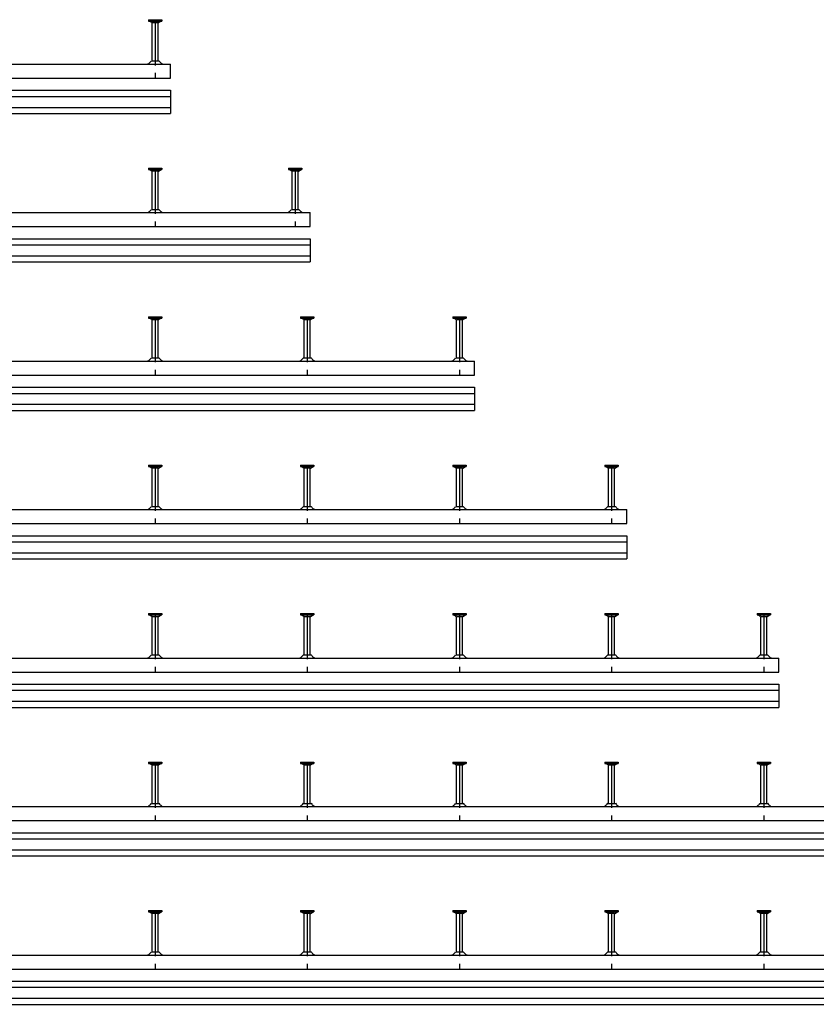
# Model space of a CAD drawing. Header units: millimetres. Extents: x -218 to 5910, y -4299 to 2743.
# Tile 12 of 21: x 2393 to 3702, y -2591 to -973. Entities that reach past the tile are written whole.
import ezdxf

# ---------------------------------------------------------------- set-up
doc = ezdxf.new("R2010")
doc.units = ezdxf.units.MM
doc.header["$LTSCALE"] = 10
doc.linetypes.add('MITTE2', pattern=[1.125, 0.75, -0.125, 0.125, -0.125])
doc.layers.add('HALFEN', color=2, linetype='CONTINUOUS')

msp = doc.modelspace()

# ---------------------------------------------------------------- linework, layer by layer
at = {"layer": 'HALFEN'}
for p, q in [((2604.3, -972.8), (2626.2, -972.8)), ((2604.3, -972.8), (2604.3, -975)), ((2604.3, -975), (2626.2, -975)), ((2609.7, -977.5), (2605.4, -975)), ((2610.2, -972.8), (2610.2, -975)), ((2610.2, -1040.5), (2610.2, -978.3)), ((2619.8, -977.8), (2610.7, -977.8)), ((2620.2, -1040.5), (2620.2, -978.3)), ((2620.3, -972.8), (2620.3, -975)), ((2620.7, -977.5), (2625.1, -975)), ((2626.2, -972.8), (2626.2, -975)), ((-159.8, -1045.8), (2640.2, -1045.8)), ((2609, -1040.5), (2621.5, -1040.5)), ((2640.2, -1068.8), (2640.2, -1045.8)), ((-159.8, -1068.8), (2640.2, -1068.8)), ((-159.8, -1088.8), (2640.2, -1088.8)), ((-159.8, -1098.8), (2640.2, -1098.8)), ((2640.2, -1088.8), (2640.2, -1126.8)), ((-159.8, -1116.8), (2640.2, -1116.8)), ((-159.8, -1126.8), (2640.2, -1126.8)), ((2604.3, -1216.8), (2604.3, -1219)), ((2604.3, -1216.8), (2626.2, -1216.8)), ((2604.3, -1219), (2626.2, -1219)), ((2609.7, -1221.5), (2605.4, -1219)), ((2610.2, -1216.8), (2610.2, -1219)), ((2610.2, -1284.5), (2610.2, -1222.3)), ((2619.8, -1221.8), (2610.7, -1221.8)), ((2620.2, -1284.5), (2620.2, -1222.3)), ((2620.3, -1216.8), (2620.3, -1219)), ((2620.7, -1221.5), (2625.1, -1219)), ((2626.2, -1216.8), (2626.2, -1219)), ((2834.3, -1216.8), (2856.2, -1216.8)), ((2834.3, -1216.8), (2834.3, -1219)), ((2834.3, -1219), (2856.2, -1219)), ((2839.7, -1221.5), (2835.4, -1219)), ((2840.2, -1216.8), (2840.2, -1219)), ((2840.2, -1284.5), (2840.2, -1222.3)), ((2849.8, -1221.8), (2840.7, -1221.8)), ((2850.2, -1284.5), (2850.2, -1222.3)), ((2850.3, -1216.8), (2850.3, -1219)), ((2850.7, -1221.5), (2855.1, -1219)), ((2856.2, -1216.8), (2856.2, -1219)), ((-159.8, -1289.8), (2870.2, -1289.8)), ((2609, -1284.5), (2621.5, -1284.5)), ((2839, -1284.5), (2851.5, -1284.5)), ((2870.2, -1312.8), (2870.2, -1289.8)), ((-159.8, -1312.8), (2870.2, -1312.8)), ((-159.8, -1332.8), (2870.2, -1332.8)), ((-159.8, -1342.8), (2870.2, -1342.8)), ((2870.2, -1332.8), (2870.2, -1370.8)), ((-159.8, -1360.8), (2870.2, -1360.8)), ((-159.8, -1370.8), (2870.2, -1370.8)), ((2604.3, -1460.8), (2604.3, -1463)), ((2604.3, -1460.8), (2626.2, -1460.8)), ((2604.3, -1463), (2626.2, -1463)), ((2609.7, -1465.5), (2605.4, -1463)), ((2610.2, -1460.8), (2610.2, -1463)), ((2610.2, -1528.5), (2610.2, -1466.3)), ((2619.8, -1465.8), (2610.7, -1465.8)), ((2620.2, -1528.5), (2620.2, -1466.3)), ((2620.3, -1460.8), (2620.3, -1463)), ((2620.7, -1465.5), (2625.1, -1463)), ((2626.2, -1460.8), (2626.2, -1463)), ((2854.3, -1460.8), (2876.2, -1460.8)), ((2854.3, -1460.8), (2854.3, -1463)), ((2854.3, -1463), (2876.2, -1463)), ((2859.7, -1465.5), (2855.4, -1463)), ((2860.2, -1460.8), (2860.2, -1463)), ((2860.2, -1528.5), (2860.2, -1466.3)), ((2869.8, -1465.8), (2860.7, -1465.8)), ((2870.2, -1528.5), (2870.2, -1466.3)), ((2870.3, -1460.8), (2870.3, -1463)), ((2870.7, -1465.5), (2875.1, -1463)), ((2876.2, -1460.8), (2876.2, -1463)), ((3104.3, -1460.8), (3126.2, -1460.8)), ((3104.3, -1460.8), (3104.3, -1463)), ((3104.3, -1463), (3126.2, -1463)), ((3109.7, -1465.5), (3105.4, -1463)), ((3110.2, -1460.8), (3110.2, -1463)), ((3110.2, -1528.5), (3110.2, -1466.3)), ((3119.8, -1465.8), (3110.7, -1465.8)), ((3120.2, -1528.5), (3120.2, -1466.3)), ((3120.3, -1460.8), (3120.3, -1463)), ((3120.7, -1465.5), (3125.1, -1463)), ((3126.2, -1460.8), (3126.2, -1463)), ((-159.8, -1533.8), (3140.2, -1533.8)), ((2609, -1528.5), (2621.5, -1528.5)), ((2859, -1528.5), (2871.5, -1528.5)), ((3109, -1528.5), (3121.5, -1528.5)), ((3140.2, -1556.8), (3140.2, -1533.8)), ((-159.8, -1556.8), (3140.2, -1556.8)), ((-159.8, -1576.8), (3140.2, -1576.8)), ((3140.2, -1576.8), (3140.2, -1614.8)), ((-159.8, -1586.8), (3140.2, -1586.8)), ((-159.8, -1604.8), (3140.2, -1604.8)), ((-159.8, -1614.8), (3140.2, -1614.8)), ((2604.3, -1704.8), (2626.2, -1704.8)), ((2604.3, -1704.8), (2604.3, -1707)), ((2604.3, -1707), (2626.2, -1707)), ((2609.7, -1709.5), (2605.4, -1707)), ((2610.2, -1704.8), (2610.2, -1707)), ((2610.2, -1772.5), (2610.2, -1710.3)), ((2619.8, -1709.8), (2610.7, -1709.8)), ((2620.2, -1772.5), (2620.2, -1710.3)), ((2620.3, -1704.8), (2620.3, -1707)), ((2620.7, -1709.5), (2625.1, -1707)), ((2626.2, -1704.8), (2626.2, -1707)), ((2854.3, -1704.8), (2854.3, -1707)), ((2854.3, -1704.8), (2876.2, -1704.8)), ((2854.3, -1707), (2876.2, -1707)), ((2859.7, -1709.5), (2855.4, -1707)), ((2860.2, -1704.8), (2860.2, -1707)), ((2860.2, -1772.5), (2860.2, -1710.3)), ((2869.8, -1709.8), (2860.7, -1709.8)), ((2870.2, -1772.5), (2870.2, -1710.3)), ((2870.3, -1704.8), (2870.3, -1707)), ((2870.7, -1709.5), (2875.1, -1707)), ((2876.2, -1704.8), (2876.2, -1707)), ((3104.3, -1704.8), (3126.2, -1704.8)), ((3104.3, -1704.8), (3104.3, -1707)), ((3104.3, -1707), (3126.2, -1707)), ((3109.7, -1709.5), (3105.4, -1707)), ((3110.2, -1704.8), (3110.2, -1707)), ((3110.2, -1772.5), (3110.2, -1710.3)), ((3119.8, -1709.8), (3110.7, -1709.8)), ((3120.2, -1772.5), (3120.2, -1710.3)), ((3120.3, -1704.8), (3120.3, -1707)), ((3120.7, -1709.5), (3125.1, -1707)), ((3126.2, -1704.8), (3126.2, -1707)), ((3354.3, -1704.8), (3354.3, -1707)), ((3354.3, -1704.8), (3376.2, -1704.8)), ((3354.3, -1707), (3376.2, -1707)), ((3359.7, -1709.5), (3355.4, -1707)), ((3360.2, -1704.8), (3360.2, -1707)), ((3360.2, -1772.5), (3360.2, -1710.3)), ((3369.8, -1709.8), (3360.7, -1709.8)), ((3370.2, -1772.5), (3370.2, -1710.3)), ((3370.3, -1704.8), (3370.3, -1707)), ((3370.7, -1709.5), (3375.1, -1707)), ((3376.2, -1704.8), (3376.2, -1707)), ((-159.8, -1777.8), (3390.2, -1777.8)), ((2609, -1772.5), (2621.5, -1772.5)), ((2859, -1772.5), (2871.5, -1772.5)), ((3109, -1772.5), (3121.5, -1772.5)), ((3359, -1772.5), (3371.5, -1772.5)), ((3390.2, -1800.8), (3390.2, -1777.8)), ((-159.8, -1800.8), (3390.2, -1800.8)), ((-159.8, -1820.8), (3390.2, -1820.8)), ((3390.2, -1820.8), (3390.2, -1858.8)), ((-159.8, -1830.8), (3390.2, -1830.8)), ((-159.8, -1848.8), (3390.2, -1848.8)), ((-159.8, -1858.8), (3390.2, -1858.8)), ((2604.3, -1948.8), (2626.2, -1948.8)), ((2604.3, -1948.8), (2604.3, -1951)), ((2604.3, -1951), (2626.2, -1951)), ((2609.7, -1953.5), (2605.4, -1951)), ((2610.2, -1948.8), (2610.2, -1951)), ((2610.2, -2016.5), (2610.2, -1954.3)), ((2619.8, -1953.8), (2610.7, -1953.8)), ((2620.2, -2016.5), (2620.2, -1954.3)), ((2620.3, -1948.8), (2620.3, -1951)), ((2620.7, -1953.5), (2625.1, -1951)), ((2626.2, -1948.8), (2626.2, -1951)), ((2854.3, -1948.8), (2854.3, -1951)), ((2854.3, -1948.8), (2876.2, -1948.8)), ((2854.3, -1951), (2876.2, -1951)), ((2859.7, -1953.5), (2855.4, -1951)), ((2860.2, -1948.8), (2860.2, -1951)), ((2860.2, -2016.5), (2860.2, -1954.3)), ((2869.8, -1953.8), (2860.7, -1953.8)), ((2870.2, -2016.5), (2870.2, -1954.3)), ((2870.3, -1948.8), (2870.3, -1951)), ((2870.7, -1953.5), (2875.1, -1951)), ((2876.2, -1948.8), (2876.2, -1951)), ((3104.3, -1948.8), (3126.2, -1948.8)), ((3104.3, -1948.8), (3104.3, -1951)), ((3104.3, -1951), (3126.2, -1951)), ((3109.7, -1953.5), (3105.4, -1951)), ((3110.2, -1948.8), (3110.2, -1951)), ((3110.2, -2016.5), (3110.2, -1954.3)), ((3119.8, -1953.8), (3110.7, -1953.8)), ((3120.2, -2016.5), (3120.2, -1954.3)), ((3120.3, -1948.8), (3120.3, -1951)), ((3120.7, -1953.5), (3125.1, -1951)), ((3126.2, -1948.8), (3126.2, -1951)), ((3354.3, -1948.8), (3354.3, -1951)), ((3354.3, -1948.8), (3376.2, -1948.8)), ((3354.3, -1951), (3376.2, -1951)), ((3359.7, -1953.5), (3355.4, -1951)), ((3360.2, -1948.8), (3360.2, -1951)), ((3360.2, -2016.5), (3360.2, -1954.3)), ((3369.8, -1953.8), (3360.7, -1953.8)), ((3370.2, -2016.5), (3370.2, -1954.3)), ((3370.3, -1948.8), (3370.3, -1951)), ((3370.7, -1953.5), (3375.1, -1951)), ((3376.2, -1948.8), (3376.2, -1951)), ((3604.3, -1948.8), (3604.3, -1951)), ((3604.3, -1948.8), (3626.2, -1948.8)), ((3604.3, -1951), (3626.2, -1951)), ((3609.7, -1953.5), (3605.4, -1951)), ((3610.2, -1948.8), (3610.2, -1951)), ((3610.2, -2016.5), (3610.2, -1954.3)), ((3619.8, -1953.8), (3610.7, -1953.8)), ((3620.2, -2016.5), (3620.2, -1954.3)), ((3620.3, -1948.8), (3620.3, -1951)), ((3620.7, -1953.5), (3625.1, -1951)), ((3626.2, -1948.8), (3626.2, -1951)), ((-159.8, -2021.8), (3640.2, -2021.8)), ((2609, -2016.5), (2621.5, -2016.5)), ((2859, -2016.5), (2871.5, -2016.5)), ((3109, -2016.5), (3121.5, -2016.5)), ((3359, -2016.5), (3371.5, -2016.5)), ((3609, -2016.5), (3621.5, -2016.5)), ((3640.2, -2044.8), (3640.2, -2021.8)), ((-159.8, -2044.8), (3640.2, -2044.8)), ((-159.8, -2064.8), (3640.2, -2064.8)), ((3640.2, -2064.8), (3640.2, -2102.8)), ((-159.8, -2074.8), (3640.2, -2074.8)), ((-159.8, -2092.8), (3640.2, -2092.8)), ((-159.8, -2102.8), (3640.2, -2102.8)), ((2604.3, -2192.8), (2626.2, -2192.8)), ((2604.3, -2192.8), (2604.3, -2195)), ((2604.3, -2195), (2626.2, -2195)), ((2609.7, -2197.5), (2605.4, -2195)), ((2610.2, -2192.8), (2610.2, -2195)), ((2610.2, -2260.5), (2610.2, -2198.3)), ((2619.8, -2197.8), (2610.7, -2197.8)), ((2620.2, -2260.5), (2620.2, -2198.3)), ((2620.3, -2192.8), (2620.3, -2195)), ((2620.7, -2197.5), (2625.1, -2195)), ((2626.2, -2192.8), (2626.2, -2195)), ((2854.3, -2192.8), (2854.3, -2195)), ((2854.3, -2192.8), (2876.2, -2192.8)), ((2854.3, -2195), (2876.2, -2195)), ((2859.7, -2197.5), (2855.4, -2195)), ((2860.2, -2192.8), (2860.2, -2195)), ((2860.2, -2260.5), (2860.2, -2198.3)), ((2869.8, -2197.8), (2860.7, -2197.8)), ((2870.2, -2260.5), (2870.2, -2198.3)), ((2870.3, -2192.8), (2870.3, -2195)), ((2870.7, -2197.5), (2875.1, -2195)), ((2876.2, -2192.8), (2876.2, -2195)), ((3104.3, -2192.8), (3126.2, -2192.8)), ((3104.3, -2192.8), (3104.3, -2195)), ((3104.3, -2195), (3126.2, -2195)), ((3109.7, -2197.5), (3105.4, -2195)), ((3110.2, -2192.8), (3110.2, -2195)), ((3110.2, -2260.5), (3110.2, -2198.3)), ((3119.8, -2197.8), (3110.7, -2197.8)), ((3120.2, -2260.5), (3120.2, -2198.3)), ((3120.3, -2192.8), (3120.3, -2195)), ((3120.7, -2197.5), (3125.1, -2195)), ((3126.2, -2192.8), (3126.2, -2195)), ((3354.3, -2192.8), (3354.3, -2195)), ((3354.3, -2192.8), (3376.2, -2192.8)), ((3354.3, -2195), (3376.2, -2195)), ((3359.7, -2197.5), (3355.4, -2195)), ((3360.2, -2192.8), (3360.2, -2195)), ((3360.2, -2260.5), (3360.2, -2198.3)), ((3369.8, -2197.8), (3360.7, -2197.8)), ((3370.2, -2260.5), (3370.2, -2198.3)), ((3370.3, -2192.8), (3370.3, -2195)), ((3370.7, -2197.5), (3375.1, -2195)), ((3376.2, -2192.8), (3376.2, -2195)), ((3604.3, -2192.8), (3626.2, -2192.8)), ((3604.3, -2192.8), (3604.3, -2195)), ((3604.3, -2195), (3626.2, -2195)), ((3609.7, -2197.5), (3605.4, -2195)), ((3610.2, -2192.8), (3610.2, -2195)), ((3610.2, -2260.5), (3610.2, -2198.3)), ((3619.8, -2197.8), (3610.7, -2197.8)), ((3620.2, -2260.5), (3620.2, -2198.3)), ((3620.3, -2192.8), (3620.3, -2195)), ((3620.7, -2197.5), (3625.1, -2195)), ((3626.2, -2192.8), (3626.2, -2195)), ((2609, -2260.5), (2621.5, -2260.5)), ((2859, -2260.5), (2871.5, -2260.5)), ((3109, -2260.5), (3121.5, -2260.5)), ((3359, -2260.5), (3371.5, -2260.5)), ((3609, -2260.5), (3621.5, -2260.5)), ((-159.8, -2265.8), (3890.2, -2265.8)), ((-159.8, -2288.8), (3890.2, -2288.8)), ((-159.8, -2308.8), (3890.2, -2308.8)), ((-159.8, -2318.8), (3890.2, -2318.8)), ((-159.8, -2336.8), (3890.2, -2336.8)), ((-159.8, -2346.8), (3890.2, -2346.8)), ((2604.3, -2436.8), (2626.2, -2436.8)), ((2604.3, -2436.8), (2604.3, -2439)), ((2604.3, -2439), (2626.2, -2439)), ((2609.7, -2441.5), (2605.4, -2439)), ((2610.2, -2436.8), (2610.2, -2439)), ((2610.2, -2504.5), (2610.2, -2442.3)), ((2619.8, -2441.8), (2610.7, -2441.8)), ((2620.2, -2504.5), (2620.2, -2442.3)), ((2620.3, -2436.8), (2620.3, -2439)), ((2620.7, -2441.5), (2625.1, -2439)), ((2626.2, -2436.8), (2626.2, -2439)), ((2854.3, -2436.8), (2854.3, -2439)), ((2854.3, -2436.8), (2876.2, -2436.8)), ((2854.3, -2439), (2876.2, -2439)), ((2859.7, -2441.5), (2855.4, -2439)), ((2860.2, -2436.8), (2860.2, -2439)), ((2860.2, -2504.5), (2860.2, -2442.3)), ((2869.8, -2441.8), (2860.7, -2441.8)), ((2870.2, -2504.5), (2870.2, -2442.3)), ((2870.3, -2436.8), (2870.3, -2439)), ((2870.7, -2441.5), (2875.1, -2439)), ((2876.2, -2436.8), (2876.2, -2439)), ((3104.3, -2436.8), (3126.2, -2436.8)), ((3104.3, -2436.8), (3104.3, -2439)), ((3104.3, -2439), (3126.2, -2439)), ((3109.7, -2441.5), (3105.4, -2439)), ((3110.2, -2436.8), (3110.2, -2439)), ((3110.2, -2504.5), (3110.2, -2442.3)), ((3119.8, -2441.8), (3110.7, -2441.8)), ((3120.2, -2504.5), (3120.2, -2442.3)), ((3120.3, -2436.8), (3120.3, -2439)), ((3120.7, -2441.5), (3125.1, -2439)), ((3126.2, -2436.8), (3126.2, -2439)), ((3354.3, -2436.8), (3354.3, -2439)), ((3354.3, -2436.8), (3376.2, -2436.8)), ((3354.3, -2439), (3376.2, -2439)), ((3359.7, -2441.5), (3355.4, -2439)), ((3360.2, -2436.8), (3360.2, -2439)), ((3360.2, -2504.5), (3360.2, -2442.3)), ((3369.8, -2441.8), (3360.7, -2441.8)), ((3370.2, -2504.5), (3370.2, -2442.3)), ((3370.3, -2436.8), (3370.3, -2439)), ((3370.7, -2441.5), (3375.1, -2439)), ((3376.2, -2436.8), (3376.2, -2439)), ((3604.3, -2436.8), (3626.2, -2436.8)), ((3604.3, -2436.8), (3604.3, -2439)), ((3604.3, -2439), (3626.2, -2439)), ((3609.7, -2441.5), (3605.4, -2439)), ((3610.2, -2436.8), (3610.2, -2439)), ((3610.2, -2504.5), (3610.2, -2442.3)), ((3619.8, -2441.8), (3610.7, -2441.8)), ((3620.2, -2504.5), (3620.2, -2442.3)), ((3620.3, -2436.8), (3620.3, -2439)), ((3620.7, -2441.5), (3625.1, -2439)), ((3626.2, -2436.8), (3626.2, -2439)), ((2609, -2504.5), (2621.5, -2504.5)), ((2859, -2504.5), (2871.5, -2504.5)), ((3109, -2504.5), (3121.5, -2504.5)), ((3359, -2504.5), (3371.5, -2504.5)), ((3609, -2504.5), (3621.5, -2504.5)), ((-159.8, -2509.8), (4140.2, -2509.8)), ((-159.8, -2532.8), (4140.2, -2532.8)), ((-159.8, -2552.8), (4140.2, -2552.8)), ((-159.8, -2562.8), (4140.2, -2562.8)), ((-159.8, -2580.8), (4140.2, -2580.8)), ((-159.8, -2590.8), (4140.2, -2590.8))]:
    msp.add_line(p, q, dxfattribs=at)
at = {"layer": 'HALFEN', "color": 1, "linetype": 'MITTE2', "ltscale": 10}
for p, q in [((2615.2, -972.8), (2615.2, -1068.8)), ((2615.2, -1216.8), (2615.2, -1312.8)), ((2845.2, -1216.8), (2845.2, -1312.8)), ((2615.2, -1460.8), (2615.2, -1556.8)), ((2865.2, -1460.8), (2865.2, -1556.8)), ((3115.2, -1460.8), (3115.2, -1556.8)), ((2615.2, -1704.8), (2615.2, -1800.8)), ((2865.2, -1704.8), (2865.2, -1800.8)), ((3115.2, -1704.8), (3115.2, -1800.8)), ((3365.2, -1704.8), (3365.2, -1800.8)), ((2615.2, -1948.8), (2615.2, -2044.8)), ((2865.2, -1948.8), (2865.2, -2044.8)), ((3115.2, -1948.8), (3115.2, -2044.8)), ((3365.2, -1948.8), (3365.2, -2044.8)), ((3615.2, -1948.8), (3615.2, -2044.8)), ((2615.2, -2192.8), (2615.2, -2288.8)), ((2865.2, -2192.8), (2865.2, -2288.8)), ((3115.2, -2192.8), (3115.2, -2288.8)), ((3365.2, -2192.8), (3365.2, -2288.8)), ((3615.2, -2192.8), (3615.2, -2288.8)), ((2615.2, -2436.8), (2615.2, -2532.8)), ((2865.2, -2436.8), (2865.2, -2532.8)), ((3115.2, -2436.8), (3115.2, -2532.8)), ((3365.2, -2436.8), (3365.2, -2532.8)), ((3615.2, -2436.8), (3615.2, -2532.8))]:
    msp.add_line(p, q, dxfattribs=at)
at = {"layer": 'HALFEN'}
for centre, radius, start, end in [((2609.2, -978.3), 1, 0, 60), ((2621.2, -978.3), 1, 120, 180), ((2601.6, -1040.2), 5.54, 270, 305.3444), ((2594.7, -1030.5), 17.4, 305.3444, 325.0185), ((2635.8, -1030.5), 17.4, 214.9815, 234.6556), ((2628.9, -1040.2), 5.54, 234.6556, 270), ((2609.2, -1222.3), 1, 0, 60), ((2621.2, -1222.3), 1, 120, 180), ((2839.2, -1222.3), 1, 0, 60), ((2851.2, -1222.3), 1, 120, 180), ((2601.6, -1284.2), 5.54, 270, 305.3444), ((2594.7, -1274.5), 17.4, 305.3444, 325.0185), ((2635.8, -1274.5), 17.4, 214.9815, 234.6556), ((2628.9, -1284.2), 5.54, 234.6556, 270), ((2831.6, -1284.2), 5.54, 270, 305.3444), ((2824.7, -1274.5), 17.4, 305.3444, 325.0185), ((2865.8, -1274.5), 17.4, 214.9815, 234.6556), ((2858.9, -1284.2), 5.54, 234.6556, 270), ((2609.2, -1466.3), 1, 0, 60), ((2621.2, -1466.3), 1, 120, 180), ((2859.2, -1466.3), 1, 0, 60), ((2871.2, -1466.3), 1, 120, 180), ((3109.2, -1466.3), 1, 0, 60), ((3121.2, -1466.3), 1, 120, 180), ((2601.6, -1528.2), 5.54, 270, 305.3444), ((2594.7, -1518.5), 17.4, 305.3444, 325.0185), ((2635.8, -1518.5), 17.4, 214.9815, 234.6556), ((2628.9, -1528.2), 5.54, 234.6556, 270), ((2851.6, -1528.2), 5.54, 270, 305.3444), ((2844.7, -1518.5), 17.4, 305.3444, 325.0185), ((2885.8, -1518.5), 17.4, 214.9815, 234.6556), ((2878.9, -1528.2), 5.54, 234.6556, 270), ((3101.6, -1528.2), 5.54, 270, 305.3444), ((3094.7, -1518.5), 17.4, 305.3444, 325.0185), ((3135.8, -1518.5), 17.4, 214.9815, 234.6556), ((3128.9, -1528.2), 5.54, 234.6556, 270), ((2609.2, -1710.3), 1, 0, 60), ((2621.2, -1710.3), 1, 120, 180), ((2859.2, -1710.3), 1, 0, 60), ((2871.2, -1710.3), 1, 120, 180), ((3109.2, -1710.3), 1, 0, 60), ((3121.2, -1710.3), 1, 120, 180), ((3359.2, -1710.3), 1, 0, 60), ((3371.2, -1710.3), 1, 120, 180), ((2601.6, -1772.2), 5.54, 270, 305.3444), ((2594.7, -1762.5), 17.4, 305.3444, 325.0185), ((2635.8, -1762.5), 17.4, 214.9815, 234.6556), ((2628.9, -1772.2), 5.54, 234.6556, 270), ((2851.6, -1772.2), 5.54, 270, 305.3444), ((2844.7, -1762.5), 17.4, 305.3444, 325.0185), ((2885.8, -1762.5), 17.4, 214.9815, 234.6556), ((2878.9, -1772.2), 5.54, 234.6556, 270), ((3101.6, -1772.2), 5.54, 270, 305.3444), ((3094.7, -1762.5), 17.4, 305.3444, 325.0185), ((3135.8, -1762.5), 17.4, 214.9815, 234.6556), ((3128.9, -1772.2), 5.54, 234.6556, 270), ((3351.6, -1772.2), 5.54, 270, 305.3444), ((3344.7, -1762.5), 17.4, 305.3444, 325.0185), ((3385.8, -1762.5), 17.4, 214.9815, 234.6556), ((3378.9, -1772.2), 5.54, 234.6556, 270), ((2609.2, -1954.3), 1, 0, 60), ((2621.2, -1954.3), 1, 120, 180), ((2859.2, -1954.3), 1, 0, 60), ((2871.2, -1954.3), 1, 120, 180), ((3109.2, -1954.3), 1, 0, 60), ((3121.2, -1954.3), 1, 120, 180), ((3359.2, -1954.3), 1, 0, 60), ((3371.2, -1954.3), 1, 120, 180), ((3609.2, -1954.3), 1, 0, 60), ((3621.2, -1954.3), 1, 120, 180), ((2601.6, -2016.2), 5.54, 270, 305.3444), ((2594.7, -2006.5), 17.4, 305.3444, 325.0185), ((2635.8, -2006.5), 17.4, 214.9815, 234.6556), ((2628.9, -2016.2), 5.54, 234.6556, 270), ((2851.6, -2016.2), 5.54, 270, 305.3444), ((2844.7, -2006.5), 17.4, 305.3444, 325.0185), ((2885.8, -2006.5), 17.4, 214.9815, 234.6556), ((2878.9, -2016.2), 5.54, 234.6556, 270), ((3101.6, -2016.2), 5.54, 270, 305.3444), ((3094.7, -2006.5), 17.4, 305.3444, 325.0185), ((3135.8, -2006.5), 17.4, 214.9815, 234.6556), ((3128.9, -2016.2), 5.54, 234.6556, 270), ((3351.6, -2016.2), 5.54, 270, 305.3444), ((3344.7, -2006.5), 17.4, 305.3444, 325.0185), ((3385.8, -2006.5), 17.4, 214.9815, 234.6556), ((3378.9, -2016.2), 5.54, 234.6556, 270), ((3601.6, -2016.2), 5.54, 270, 305.3444), ((3594.7, -2006.5), 17.4, 305.3444, 325.0185), ((3635.8, -2006.5), 17.4, 214.9815, 234.6556), ((3628.9, -2016.2), 5.54, 234.6556, 270), ((2609.2, -2198.3), 1, 0, 60), ((2621.2, -2198.3), 1, 120, 180), ((2859.2, -2198.3), 1, 0, 60), ((2871.2, -2198.3), 1, 120, 180), ((3109.2, -2198.3), 1, 0, 60), ((3121.2, -2198.3), 1, 120, 180), ((3359.2, -2198.3), 1, 0, 60), ((3371.2, -2198.3), 1, 120, 180), ((3609.2, -2198.3), 1, 0, 60), ((3621.2, -2198.3), 1, 120, 180), ((2601.6, -2260.2), 5.54, 270, 305.3444), ((2594.7, -2250.5), 17.4, 305.3444, 325.0185), ((2635.8, -2250.5), 17.4, 214.9815, 234.6556), ((2628.9, -2260.2), 5.54, 234.6556, 270), ((2851.6, -2260.2), 5.54, 270, 305.3444), ((2844.7, -2250.5), 17.4, 305.3444, 325.0185), ((2885.8, -2250.5), 17.4, 214.9815, 234.6556), ((2878.9, -2260.2), 5.54, 234.6556, 270), ((3101.6, -2260.2), 5.54, 270, 305.3444), ((3094.7, -2250.5), 17.4, 305.3444, 325.0185), ((3135.8, -2250.5), 17.4, 214.9815, 234.6556), ((3128.9, -2260.2), 5.54, 234.6556, 270), ((3351.6, -2260.2), 5.54, 270, 305.3444), ((3344.7, -2250.5), 17.4, 305.3444, 325.0185), ((3385.8, -2250.5), 17.4, 214.9815, 234.6556), ((3378.9, -2260.2), 5.54, 234.6556, 270), ((3601.6, -2260.2), 5.54, 270, 305.3444), ((3594.7, -2250.5), 17.4, 305.3444, 325.0185), ((3635.8, -2250.5), 17.4, 214.9815, 234.6556), ((3628.9, -2260.2), 5.54, 234.6556, 270), ((2609.2, -2442.3), 1, 0, 60), ((2621.2, -2442.3), 1, 120, 180), ((2859.2, -2442.3), 1, 0, 60), ((2871.2, -2442.3), 1, 120, 180), ((3109.2, -2442.3), 1, 0, 60), ((3121.2, -2442.3), 1, 120, 180), ((3359.2, -2442.3), 1, 0, 60), ((3371.2, -2442.3), 1, 120, 180), ((3609.2, -2442.3), 1, 0, 60), ((3621.2, -2442.3), 1, 120, 180), ((2594.7, -2494.5), 17.4, 305.3444, 325.0185), ((2635.8, -2494.5), 17.4, 214.9815, 234.6556), ((2844.7, -2494.5), 17.4, 305.3444, 325.0185), ((2885.8, -2494.5), 17.4, 214.9815, 234.6556), ((3094.7, -2494.5), 17.4, 305.3444, 325.0185), ((3135.8, -2494.5), 17.4, 214.9815, 234.6556), ((3344.7, -2494.5), 17.4, 305.3444, 325.0185), ((3385.8, -2494.5), 17.4, 214.9815, 234.6556), ((3594.7, -2494.5), 17.4, 305.3444, 325.0185), ((3635.8, -2494.5), 17.4, 214.9815, 234.6556), ((2601.6, -2504.2), 5.54, 270, 305.3444), ((2628.9, -2504.2), 5.54, 234.6556, 270), ((2851.6, -2504.2), 5.54, 270, 305.3444), ((2878.9, -2504.2), 5.54, 234.6556, 270), ((3101.6, -2504.2), 5.54, 270, 305.3444), ((3128.9, -2504.2), 5.54, 234.6556, 270), ((3351.6, -2504.2), 5.54, 270, 305.3444), ((3378.9, -2504.2), 5.54, 234.6556, 270), ((3601.6, -2504.2), 5.54, 270, 305.3444), ((3628.9, -2504.2), 5.54, 234.6556, 270)]:
    msp.add_arc(centre, radius, start, end, dxfattribs=at)

doc.saveas('drawing.dxf')
